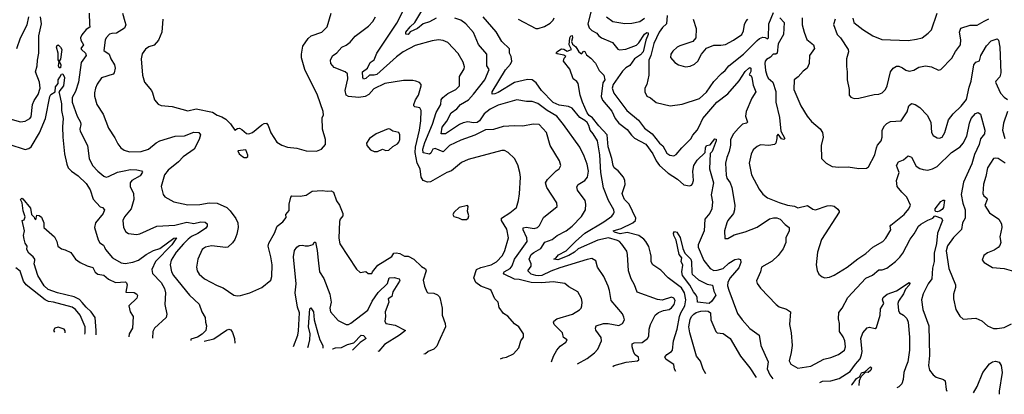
# Model space of a CAD drawing. Extents: x 1246169 to 1426871, y 660025 to 763458.
# Tile 34 of 256: x 1274208 to 1282617, y 668889 to 672090. Entities that reach past the tile are written whole.
import ezdxf

# ---------------------------------------------------------------- set-up
doc = ezdxf.new("R2010")
doc.units = 0

msp = doc.modelspace()

# ---------------------------------------------------------------- linework, layer by layer
at = {"layer": '0CON20XD'}
for points in [[(1278750.3, 669166.4), (1278767.8, 669215), (1278794.3, 669265), (1278825, 669299.2), (1278873.3, 669335), (1278882.5, 669355), (1278853.1, 669373.1), (1278842.5, 669415), (1278772.9, 669485), (1278765.8, 669504.2), (1278768.6, 669515), (1278794, 669534), (1278930, 669575), (1278988.3, 669611.7), (1279002, 669625), (1279010, 669645), (1279012.9, 669675), (1279007.4, 669707.4), (1278973.7, 669763.7), (1278898.3, 669808.3), (1278865, 669836.7), (1278765, 669850.3), (1278668, 669842), (1278575, 669844.7), (1278475, 669870.8), (1278433.7, 669873.7), (1278346.2, 669915), (1278339.2, 669925), (1278345.7, 669935), (1278395.6, 669964.4), (1278414, 669986), (1278435.2, 670045), (1278455.3, 670075), (1278541.8, 670195), (1278540.3, 670225), (1278508.2, 670295), (1278507.5, 670312.5), (1278533.1, 670316.9), (1278602.9, 670307.1), (1278630, 670315), (1278647.6, 670332.4), (1278680.5, 670399.5), (1278796.9, 670495), (1278796.7, 670525), (1278710.5, 670655), (1278698.9, 670695), (1278716.7, 670725), (1278790.2, 670799.8), (1278815, 670816.2), (1278829.4, 670845), (1278816.9, 670885), (1278738.9, 671015), (1278706.1, 671126.1), (1278644.5, 671194.5), (1278591.8, 671198.2), (1278505, 671181.1), (1278434.4, 671184.4), (1278337, 671177), (1278255, 671153.1), (1278185, 671148.7), (1278095, 671103.9), (1277975, 671059.6), (1277880, 671015), (1277825, 670959.6), (1277755, 670990.7), (1277735, 670984.4), (1277719.6, 670950.4), (1277708.8, 670941.2), (1277655, 670953.8), (1277651.3, 670985), (1277669.1, 671040.9), (1277732.9, 671197.1), (1277763.5, 671296.5), (1277803.8, 671365), (1277808.8, 671405), (1277822.5, 671425), (1277865, 671459.6), (1277932.9, 671495), (1277963.8, 671525), (1277963.3, 671605), (1278005, 671671.2), (1278007.2, 671687.2), (1277996.2, 671726.2), (1277952.4, 671802.4), (1277864, 671895), (1277825, 671913.1), (1277785, 671916.7), (1277731.3, 671908.7), (1277585, 671868.5), (1277483.1, 671815), (1277425, 671773.1), (1277257, 671623), (1277235, 671615.8), (1277195, 671616.2), (1277165, 671586.5), (1277145, 671582.9), (1277138.3, 671595), (1277135.3, 671645), (1277177.8, 671675), (1277200, 671725), (1277235, 671748.1), (1277257.5, 671805), (1277429.8, 672060.2), (1277497.1, 672195)], [(1274065, 671261.2), (1274215, 671217.5), (1274255, 671224), (1274295, 671245.8), (1274305, 671258.8), (1274317.1, 671365), (1274330.9, 671399.1), (1274365, 671451.4), (1274382.5, 671505), (1274378.3, 671555), (1274344.1, 671645), (1274356.7, 671695), (1274358.4, 671745), (1274371.2, 671805), (1274372.5, 671952.5), (1274395.3, 672055), (1274384.2, 672115)], [(1274183, 671843), (1274214.4, 671935), (1274270.5, 672045), (1274286.6, 672115)], [(1274801.4, 672145), (1274805, 672052.5), (1274805.6, 672025), (1274774.2, 672005.8), (1274738.2, 671961.8), (1274728, 671935), (1274729.7, 671915), (1274751.5, 671875), (1274731.1, 671845), (1274735, 671834.3), (1274770, 671805), (1274775.7, 671785), (1274732, 671725), (1274710.4, 671555), (1274683, 671477), (1274656.2, 671425), (1274654.6, 671385), (1274699.1, 671265), (1274726.2, 671215), (1274730, 671195), (1274721.8, 671155), (1274725, 671136.7), (1274787.1, 671015), (1274802.2, 670905), (1274828.6, 670845), (1274875.7, 670795), (1274925, 670754.3), (1274945, 670745.6), (1274965, 670749.6), (1275043.1, 670786.9), (1275100.2, 670799.8), (1275155, 670810.8), (1275208, 670808), (1275249.4, 670799.4), (1275258, 670788), (1275237.1, 670755), (1275165, 670716.2), (1275150, 670695), (1275150.8, 670665), (1275179.3, 670605), (1275181.2, 670555), (1275158.9, 670475), (1275102.9, 670405), (1275089.4, 670375), (1275093.1, 670315), (1275115, 670277.5), (1275136.1, 670263.9), (1275205.6, 670254.4), (1275235, 670261.1), (1275380, 670325), (1275533.3, 670333.3), (1275635, 670361.2), (1275695, 670349.5), (1275755, 670363.2), (1275791.2, 670361.2), (1275808.8, 670345), (1275807.5, 670325), (1275795.6, 670305), (1275728.3, 670261.7), (1275675, 670236.9), (1275646.7, 670213.3), (1275605.9, 670175), (1275545, 670102.5), (1275502.1, 670035), (1275492.7, 669995), (1275504.5, 669935), (1275521.1, 669905), (1275657.1, 669735), (1275740.3, 669660.3), (1275764.5, 669594.5), (1275790.8, 669545), (1275794, 669505), (1275803.8, 669475), (1275796.7, 669435), (1275765, 669403.3), (1275725, 669376.7), (1275670.7, 669359.3), (1275669.4, 669349.6)], [(1275084.4, 672145.6), (1275105.5, 672075.5), (1275112.9, 672045), (1275101.7, 672018.3), (1275035, 671974.4), (1274995, 671973.3), (1274975, 671965.5), (1274946.9, 671935), (1274937.5, 671915), (1274925, 671828), (1274970.5, 671795), (1274985.3, 671755), (1275016.6, 671705), (1275023.3, 671675), (1275014.3, 671635), (1275005.8, 671625), (1274907.8, 671592.2), (1274869.7, 671540.3), (1274854.2, 671505), (1274845.8, 671465), (1274847.3, 671437.3), (1274866.1, 671366.1), (1274921.9, 671281.9), (1274965, 671164), (1275021.1, 671081.1), (1275045, 671028.8), (1275072, 670995), (1275100, 670975), (1275145, 670962.2), (1275245.5, 670964.5), (1275306.7, 670985), (1275372.8, 671037.2), (1275405.5, 671054.5), (1275535, 671095.4), (1275615, 671098.2), (1275695, 671129.2), (1275738.8, 671125), (1275751.4, 671105), (1275741.5, 671065), (1275697.4, 670982.6), (1275605, 670918.2), (1275564.7, 670875.3), (1275475, 670804.2), (1275445.6, 670765), (1275415.8, 670665), (1275432.9, 670595), (1275446.4, 670576.4), (1275525, 670533.5), (1275645, 670509.1), (1275745, 670509.6), (1275825, 670525.4), (1275895, 670522.5), (1275975.9, 670485.9), (1276005.8, 670455.8), (1276052.4, 670392.4), (1276070.8, 670355), (1276074.2, 670315), (1276063.2, 670256.8), (1276045, 670212.5), (1276025, 670183.3), (1275985, 670146.7), (1275967.7, 670142.3), (1275845, 670156.7), (1275795, 670146.9), (1275776.2, 670135), (1275766.2, 670125), (1275727.8, 670045), (1275716.7, 669975), (1275723.3, 669945), (1275741.1, 669915), (1275785, 669874.4), (1275895, 669818), (1275945, 669799.2), (1276036.8, 669736.8), (1276065, 669730.6), (1276095, 669733.1), (1276174.3, 669755.7), (1276275, 669801.2), (1276352.5, 669865), (1276361.2, 669895), (1276364.2, 669995), (1276354, 670064), (1276330, 670155), (1276335, 670180), (1276383.8, 670265), (1276408, 670325), (1276455, 670362.5), (1276485, 670400), (1276480, 670425), (1276509.3, 670460.7), (1276509.2, 670515), (1276523.8, 670575), (1276532.5, 670585), (1276602.3, 670582.3), (1276655, 670591.2), (1276706, 670624), (1276791.2, 670631.2), (1276835, 670624), (1276867.7, 670627.7), (1276886.5, 670616.5), (1276912.2, 670542.2), (1276938, 670505), (1276967.5, 670435), (1276966.2, 670415), (1276945, 670386.7), (1276940.5, 670365), (1276932.9, 670222.9), (1276942, 670175), (1277085, 669957.5), (1277115, 669930), (1277165, 669937.5), (1277185, 669922.5), (1277215, 669920), (1277220, 669935), (1277267, 669993), (1277385, 670066.7), (1277403.3, 670095), (1277421.9, 670098.1), (1277455, 670091.5), (1277495, 670070.8), (1277525, 670068.8), (1277575, 670044), (1277640.9, 669980.9), (1277675, 669960), (1277680, 669945), (1277653.1, 669865), (1277664.3, 669814.3), (1277683.8, 669765), (1277695, 669756.2), (1277745, 669752), (1277775, 669738.8), (1277792.3, 669722.3), (1277800, 669705), (1277816, 669625), (1277816, 669565), (1277842.5, 669495), (1277843.6, 669466.4), (1277785.9, 669334.1), (1277769.2, 669300.8), (1277745, 669273.3), (1277697.5, 669255), (1277673.8, 669236.2), (1277658.9, 669231.3)], [(1275430, 672095), (1275422.5, 671985), (1275394, 671915), (1275356.6, 671873.4), (1275311.1, 671858.9), (1275280.9, 671839.1), (1275255, 671797.5), (1275246, 671755), (1275255.7, 671615), (1275273.8, 671555), (1275332.5, 671485), (1275343.1, 671465), (1275358, 671405), (1275389.7, 671369.7), (1275415.8, 671355.8), (1275509.3, 671349.3), (1275645, 671312.5), (1275715, 671328.8), (1275855, 671300.6), (1275895, 671274.3), (1275935, 671260.8), (1275969.4, 671239.4), (1276009.3, 671199.3), (1276045, 671147.5), (1276068.3, 671161.7), (1276085, 671162.5), (1276105, 671152.5), (1276145, 671117.5), (1276163.6, 671113.6), (1276195, 671126.7), (1276275, 671191.2), (1276295, 671203.3), (1276315, 671206.7), (1276331.2, 671185), (1276352.1, 671122.1), (1276402.5, 671045), (1276447.1, 671017.1), (1276495, 671000), (1276575, 670992), (1276655, 670970), (1276743.4, 670966.6), (1276785.6, 670984.4), (1276818.8, 671025), (1276819.2, 671065), (1276794, 671156), (1276790, 671255), (1276802.5, 671275), (1276800, 671305), (1276751.2, 671445), (1276644.4, 671665), (1276615.9, 671764.1), (1276614.3, 671795.7), (1276627, 671863), (1276670.5, 671929.5), (1276698.3, 671951.7), (1276787.6, 671982.4), (1276835, 672028.8), (1276867.5, 672145)], [(1278313.8, 669192.4), (1278335, 669201.4), (1278365, 669206), (1278426.2, 669235), (1278470, 669285), (1278488.8, 669345), (1278511.9, 669378.1), (1278509.5, 669405), (1278472, 669465), (1278435, 669490), (1278375.5, 669555.5), (1278340.3, 669580.3), (1278301.9, 669631.9), (1278293.8, 669675), (1278265, 669706), (1278233.8, 669775), (1278222.5, 669785), (1278145, 669811.9), (1278102.9, 669845), (1278085.5, 669885), (1278108, 669955), (1278145, 669973.1), (1278235.6, 669995), (1278278.9, 670021.1), (1278330, 670075), (1278352.2, 670117.8), (1278382.7, 670225), (1278369, 670299), (1278322.3, 670375), (1278322.5, 670395), (1278395, 670438.9), (1278451.2, 670485), (1278468.8, 670545), (1278477.6, 670602.4), (1278485.5, 670745), (1278480, 670785), (1278460.9, 670850.9), (1278435, 670903.3), (1278378.8, 670955), (1278347.7, 670972.3), (1278325, 670972.5), (1278036.7, 670895), (1277980.3, 670869.7), (1277895, 670800), (1277855, 670784.3), (1277715, 670704.4), (1277691.7, 670701.7), (1277655, 670717.1), (1277635.6, 670745), (1277629.1, 670815), (1277601.8, 670865), (1277585.9, 670955), (1277588.3, 671001.7), (1277622.5, 671145), (1277633.4, 671225), (1277635.5, 671315.5), (1277626.2, 671336.2), (1277583.8, 671345), (1277573.6, 671353.6), (1277572.9, 671365), (1277588.5, 671405), (1277614.2, 671445), (1277637.5, 671525), (1277637, 671537), (1277623, 671553), (1277590, 671565), (1277565, 671571.2), (1277485, 671572), (1277325.4, 671544.6), (1277231.2, 671498.8), (1277189.5, 671450.5), (1277157.4, 671432.6), (1277105, 671426.2), (1277015, 671434.5), (1276996.5, 671446.5), (1276988.9, 671485), (1277010, 671585), (1277007.2, 671627.2), (1276988.8, 671645), (1276892.6, 671682.6), (1276865.3, 671715.3), (1276861.8, 671745), (1276880, 671780), (1276915, 671806.7), (1276959.2, 671855), (1276995, 671871.8), (1277031.5, 671898.5), (1277071.6, 671948.4), (1277186, 672034), (1277224.6, 672075.4), (1277247.1, 672115)], [(1277765, 672103.8), (1277708, 672072), (1277655, 672056), (1277605, 672016.3), (1277543.1, 671986.9), (1277525, 671964.3), (1277505, 671967.5), (1277505.4, 671985), (1277541.3, 672028.7), (1277582.2, 672065), (1277641.8, 672165)], [(1278971.3, 669150), (1279054.2, 669195), (1279115.9, 669244.1), (1279144.4, 669275), (1279176.2, 669345), (1279174, 669375), (1279127.6, 669437.6), (1279124.4, 669455), (1279130.8, 669475), (1279195, 669494.5), (1279235, 669493.6), (1279325, 669475.6), (1279357.5, 669495), (1279371.9, 669525), (1279368.9, 669548.9), (1279355, 669576), (1279260.4, 669690.4), (1279246.4, 669775), (1279233.8, 669813.8), (1279195.4, 669895.4), (1279141.9, 669975), (1279128.3, 670028.3), (1279095, 670048.6), (1279055, 670040.6), (1278820.8, 669969.2), (1278745, 669942.2), (1278666.2, 669905), (1278635, 669901), (1278615.1, 669905.1), (1278575, 669915.6), (1278548.1, 669945), (1278575.8, 669985), (1278575.9, 670005), (1278560.3, 670045), (1278576.9, 670083.1), (1278598, 670102), (1278657.9, 670135), (1278692.3, 670187.7), (1278755, 670210.9), (1278797.5, 670245), (1278875, 670284.6), (1278925.6, 670325), (1279005, 670409.2), (1279039.5, 670465), (1279044.4, 670515), (1279036.7, 670545), (1278972.9, 670632.9), (1278966.8, 670663.2), (1278977.2, 670682.8), (1279033.5, 670716.5), (1279057.5, 670745), (1279064.7, 670795), (1279054.7, 670855), (1279029.6, 670925), (1278990.9, 671000.9), (1278850.9, 671195), (1278794.6, 671265), (1278713.3, 671313.3), (1278633.4, 671373.4), (1278585, 671391.1), (1278535, 671391.9), (1278455, 671406), (1278295, 671358.9), (1278225, 671326.8), (1278175, 671284.6), (1278133.5, 671226.5), (1278115, 671212.6), (1278085, 671208.6), (1278035, 671216.7), (1277995, 671209.5), (1277965, 671195.7), (1277845, 671116.2), (1277807.5, 671115), (1277815, 671170.4), (1277856.7, 671223.3), (1277891.8, 671295), (1277940.7, 671329.3), (1277973.9, 671366.1), (1278041.5, 671405), (1278084.6, 671455), (1278181.3, 671575), (1278217.9, 671665), (1278197.8, 671695), (1278197.1, 671795), (1278125, 671879.2), (1278085, 671980.8), (1278018.9, 672055), (1277975.6, 672085), (1277925, 672102.4)], [(1279274.8, 669126.5), (1279285.3, 669134.7), (1279386.6, 669163.4), (1279484.3, 669175.7), (1279495.6, 669184.4), (1279494.2, 669205), (1279465.4, 669225.4), (1279451.9, 669245), (1279438.2, 669295), (1279438.7, 669321.3), (1279455, 669328.8), (1279525, 669332.2), (1279570, 669365), (1279581.9, 669385), (1279584.5, 669445), (1279595.6, 669485), (1279635.7, 669565), (1279665, 669587.5), (1279705.7, 669604.3), (1279755, 669614.5), (1279775, 669626.7), (1279796.9, 669655), (1279805, 669690), (1279795, 669710), (1279775, 669718.2), (1279695.9, 669694.1), (1279655, 669700), (1279482.4, 669762.4), (1279458.9, 669825), (1279428.9, 669875), (1279407.5, 669945), (1279399.4, 670085), (1279392.2, 670112.2), (1279351.9, 670171.9), (1279330, 670195), (1279312.4, 670202.4), (1279236, 670226), (1279145, 670207.2), (1278978, 670132), (1278945, 670103.4), (1278897.3, 670075), (1278805, 670037.5), (1278770, 670045), (1278788, 670052), (1278809.6, 670080.4), (1278875.5, 670115), (1278954.4, 670195), (1279035.4, 670265), (1279197.7, 670362.3), (1279265, 670412.2), (1279280, 670430), (1279285.5, 670445), (1279282.7, 670465), (1279235.3, 670545), (1279193.8, 670653.8), (1279172.2, 670785), (1279163.1, 670935), (1279142.7, 671055), (1279106.7, 671115), (1279080, 671145), (1279069.1, 671185), (1279055, 671210.3), (1279035, 671230), (1278991.5, 671255), (1278925, 671334.6), (1278895, 671348.9), (1278815, 671359.6), (1278765, 671381.4), (1278663.5, 671485), (1278619.7, 671549.7), (1278585, 671577.1), (1278545, 671578.9), (1278435, 671553.6), (1278295, 671468.8), (1278265, 671456), (1278244, 671455), (1278243.8, 671475), (1278357.5, 671662.5), (1278399.2, 671710.8), (1278410, 671735), (1278406.7, 671776.7), (1278392.2, 671805), (1278391.3, 671841.3), (1278326.5, 671905), (1278277, 671987), (1278166.9, 672115)], [(1278464, 672094), (1278615.5, 672015.5), (1278636.1, 672013.9), (1278688.8, 672031.2), (1278738.6, 672061.4), (1278764.2, 672085), (1278772.6, 672105)], [(1279089.5, 672165), (1279060, 672055), (1279071, 672021), (1279095, 671998.4), (1279136.4, 671976.3), (1279151.8, 671955), (1279177.5, 671935), (1279270.6, 671895), (1279315, 671837.5), (1279332, 671832), (1279385, 671837.5), (1279475, 671873.5), (1279496.8, 671893.2), (1279544.3, 671965.7), (1279565, 671979.4), (1279575, 671977.1), (1279575.2, 671965), (1279555.6, 671915), (1279532, 671815), (1279509.5, 671790.5), (1279459.5, 671755), (1279420.2, 671699.8), (1279385, 671679.2), (1279355, 671649.2), (1279275.3, 671535), (1279268, 671505), (1279283.4, 671463.4), (1279392.8, 671312.8), (1279492, 671232), (1279545, 671161.9), (1279610.4, 671115), (1279673.6, 671035), (1279701.4, 671011.4), (1279735, 670949.2), (1279761.3, 670931.3), (1279795, 670927.1), (1279815, 670937.5), (1279862.9, 670995), (1279939.3, 671070.7), (1279957.4, 671102.6), (1279995, 671145.8), (1280011.5, 671178.5), (1280043.3, 671245), (1280162.5, 671385), (1280254.7, 671455.3), (1280353.2, 671566.8), (1280405, 671647.1), (1280435, 671675.4), (1280445, 671680.8), (1280452, 671675), (1280451.7, 671648.3), (1280438.3, 671618.3), (1280455, 671610), (1280461.2, 671595), (1280471.7, 671531.7), (1280495.8, 671475), (1280461.2, 671418.8), (1280411.5, 671305), (1280405.8, 671265), (1280422.5, 671215), (1280414.3, 671205.7), (1280382, 671198), (1280346, 671164), (1280302.9, 671115), (1280277.9, 671065), (1280277.4, 671017.4), (1280267.2, 670962.8), (1280246.6, 670913.4), (1280236.4, 670863.6), (1280241.2, 670761.2), (1280247.1, 670735), (1280275.5, 670695), (1280291.2, 670655), (1280314.2, 670505), (1280314.1, 670465.9), (1280303.8, 670435), (1280255.7, 670375), (1280247.1, 670355), (1280228, 670285), (1280230.7, 670220.7), (1280255, 670220), (1280309.1, 670250.9), (1280405, 670276.7), (1280505, 670318.5), (1280612.5, 670387.5), (1280645, 670397.2), (1280675, 670396.2), (1280703.3, 670385), (1280745, 670340.5), (1280779.2, 670315), (1280780, 670285), (1280752.6, 670227.4), (1280752, 670185), (1280728.2, 670131.8), (1280685.7, 670074.3), (1280633.7, 670026.3), (1280544.2, 669975.8), (1280535.8, 669935), (1280501.2, 669858.8), (1280507.7, 669835), (1280534.8, 669794.8), (1280668, 669655), (1280695, 669637.5), (1280757.9, 669617.9), (1280792.3, 669592.3), (1280783.5, 669485), (1280796.9, 669415), (1280805.5, 669305.5), (1280797.8, 669245), (1280778.6, 669175), (1280795, 669146.2), (1280855, 669112), (1280965, 669129.5), (1281075, 669188.2), (1281135, 669202.7), (1281201.7, 669228.3), (1281253, 669267), (1281260.9, 669295), (1281253.8, 669345), (1281240.1, 669380.1), (1281208.2, 669425), (1281208.2, 669495), (1281200, 669535), (1281203.1, 669586.9), (1281233.1, 669625), (1281281.5, 669715), (1281435, 669881.9), (1281492.4, 669907.6), (1281545, 669951.4), (1281575, 669952.2), (1281615, 669968.2), (1281687.2, 670022.8), (1281725, 670059.5), (1281750.9, 670095), (1281814.4, 670215), (1281848.7, 670261.3), (1281884, 670325), (1281905, 670344), (1281962.9, 670377.1), (1282006.6, 670393.4), (1282025, 670413.5), (1282080.6, 670395), (1282088.9, 670375), (1282046.3, 670265), (1282038.7, 670178.7), (1282019.4, 670095), (1282019.4, 670025), (1282005, 669965.6), (1281997.1, 669875), (1281968, 669832), (1281925, 669746.2), (1281911.1, 669695), (1281922.5, 669615), (1281972.5, 669475), (1281978.5, 669221.5), (1281969.2, 669135), (1281979.2, 669095), (1282009.2, 669055), (1282036.4, 669036.4), (1282096.6, 669016.6), (1282110.8, 669005), (1282120.9, 668930.9), (1282125.9, 668916.7)], [(1279220.6, 672115), (1279275, 672073.8), (1279375, 672056.9), (1279435, 672061.4), (1279505, 672075.5), (1279545, 672103.1)], [(1279737.9, 672125), (1279730.6, 672055), (1279696.9, 672023.1), (1279669.5, 671985), (1279625, 671885.6), (1279597, 671783), (1279580.4, 671745), (1279581.4, 671615), (1279563.8, 671535), (1279546.7, 671505), (1279547.5, 671475), (1279565, 671437.5), (1279595, 671423.3), (1279643, 671383), (1279762.9, 671352.9), (1279865, 671368.1), (1280015, 671416.9), (1280075, 671471.5), (1280135, 671563.1), (1280200.5, 671629.5), (1280234.4, 671655), (1280264, 671696), (1280390.9, 671795), (1280505, 671911.5), (1280525, 671929.1), (1280555, 671939.5), (1280575, 671939.4), (1280595, 671926.2), (1280604.3, 671935.7), (1280606, 672054), (1280645, 672152.5)], [(1279960.8, 672095), (1279984.3, 672015), (1279981.9, 671935), (1279957.5, 671902.5), (1279845, 671866.9), (1279822, 671855), (1279785, 671822), (1279770, 671795), (1279767, 671767), (1279803.6, 671723.6), (1279835, 671704.3), (1279895, 671687.5), (1279935, 671693.1), (1279970.5, 671709.5), (1280000.8, 671735), (1280030, 671795), (1280072.4, 671847.6), (1280135, 671873.1), (1280195, 671871.9), (1280235, 671878.8), (1280305, 671914.3), (1280375, 671964.4), (1280390.5, 671995), (1280399.4, 672049.4), (1280408.5, 672075), (1280427.1, 672095)], [(1280698.6, 672105), (1280737.5, 672065), (1280730, 671965), (1280685.7, 671885), (1280677.5, 671805), (1280665, 671796), (1280642.5, 671795), (1280621.4, 671768.6), (1280585, 671748.9), (1280573.9, 671735), (1280570.6, 671715), (1280576.9, 671655), (1280588.5, 671615), (1280601.5, 671591.5), (1280641.5, 671555), (1280666.4, 671476.4), (1280665.6, 671385), (1280697.5, 671255), (1280708.8, 671138.8), (1280742.5, 671075), (1280735, 671067.5), (1280715, 671073.3), (1280685, 671112.5), (1280675, 671096.7), (1280673.9, 671075), (1280666.4, 671035), (1280655, 671024.4), (1280605, 671016.4), (1280535, 671019.4), (1280505, 671005.7), (1280472.4, 670977.6), (1280455, 670940), (1280436.7, 670865), (1280458.1, 670765), (1280523.1, 670643.1), (1280555, 670598), (1280595, 670569.2), (1280695, 670527.3), (1280766.3, 670506.3), (1280825, 670498.1), (1280855, 670481.9), (1280935, 670501.4), (1280980.9, 670470.9), (1281005, 670464.4), (1281105, 670498.9), (1281135, 670502.2), (1281165, 670495.5), (1281195, 670471.4), (1281206.9, 670455), (1281205.4, 670444.6), (1281057, 670213), (1281022.9, 670105), (1281010, 669995), (1281017.7, 669947.7), (1281033.3, 669915), (1281061.7, 669891.7), (1281085, 669883.3), (1281125, 669891.2), (1281163, 669907), (1281275, 669974.4), (1281365, 670047.9), (1281435, 670091.8), (1281495, 670145.5), (1281580.8, 670195), (1281605, 670224), (1281647.1, 670295), (1281642.9, 670325), (1281647.1, 670335), (1281762.9, 670425), (1281802.9, 670475), (1281815.7, 670505), (1281785.5, 670575), (1281742.5, 670615), (1281701.2, 670665), (1281695.5, 670715), (1281719.6, 670785), (1281705, 670820.8), (1281696.9, 670845), (1281712.5, 670875), (1281756.9, 670893.1), (1281796.4, 670926.4), (1281825, 670916.7), (1281865, 670838.8), (1281895, 670819.2), (1281925, 670809.2), (1281965, 670805.7), (1282004.4, 670815.6), (1282043.6, 670836.4), (1282165, 670954.5), (1282238.9, 671005), (1282266.2, 671033.8), (1282298.2, 671095), (1282320, 671205), (1282334.4, 671245), (1282371.8, 671288.2), (1282395, 671298.5), (1282412.9, 671282.9), (1282450.8, 671145), (1282448, 671115), (1282415, 671072.5), (1282401.2, 671025), (1282361.8, 670938.2), (1282341.2, 670858.8), (1282269.6, 670700.4), (1282249.7, 670595), (1282262.5, 670522.5), (1282282.7, 670465), (1282283.3, 670395), (1282259.2, 670355), (1282252.4, 670297.6), (1282182, 670228), (1282132.7, 670157.3), (1282121.8, 670115), (1282142, 669965), (1282200, 669825), (1282199.7, 669800.3), (1282184.2, 669745), (1282184.2, 669705), (1282204.2, 669615), (1282235.9, 669555.9), (1282265, 669530), (1282375, 669538.8), (1282425, 669516.2), (1282474.3, 669474.3), (1282525, 669452.5), (1282555, 669450.8), (1282615, 669460), (1282679.1, 669490.9)], [(1280889.3, 672105), (1280890.3, 672045), (1280907.8, 671985), (1280931.8, 671921.8), (1280986.7, 671876.7), (1280995.6, 671845), (1280953.3, 671785), (1280951.8, 671715), (1280932.9, 671675), (1280898.7, 671651.3), (1280857, 671603), (1280823.3, 671575), (1280818.9, 671495), (1280878.9, 671355), (1280932.5, 671265), (1280971.1, 671221.1), (1281045, 671158), (1281065, 671126.7), (1281068.9, 671085), (1281052.5, 671015), (1281056.7, 670905), (1281095, 670863.3), (1281147, 670837), (1281205, 670829.2), (1281282.7, 670832.7), (1281375, 670818.8), (1281439.3, 670820.7), (1281456.1, 670833.9), (1281510, 670935), (1281525.7, 670994.3), (1281533.4, 671016.6), (1281565.8, 671055), (1281574.2, 671085.8), (1281572.9, 671145), (1281595, 671184.3), (1281615, 671204.4), (1281645, 671220.6), (1281736.7, 671225), (1281786.8, 671303.2), (1281801.4, 671355), (1281825, 671372.9), (1281855, 671366.7), (1281895, 671340.5), (1281959.5, 671275), (1281988.6, 671215), (1281995.8, 671125.8), (1282010.3, 671100.3), (1282045, 671080.8), (1282065, 671079.2), (1282085, 671086.2), (1282109.2, 671125), (1282139.2, 671235), (1282179.4, 671285), (1282249.1, 671350.9), (1282295, 671409.4), (1282315.9, 671514.1), (1282334.7, 671565), (1282357.5, 671705), (1282372.8, 671727.2), (1282405, 671738.6), (1282416.7, 671785), (1282465, 671867.5), (1282505, 671909.6), (1282555, 671926.7), (1282566.2, 671916.2), (1282579.3, 671855), (1282586.5, 671635), (1282579.1, 671600.9), (1282544.7, 671565.3), (1282542.9, 671555), (1282585, 671462.5), (1282615, 671429.4), (1282645, 671409.2)], [(1281172.3, 672095), (1281159.7, 672049.7), (1281190, 671965), (1281219.5, 671935), (1281284.4, 671835), (1281286.7, 671815), (1281268.1, 671755), (1281268.8, 671691.2), (1281275.8, 671645), (1281276, 671575), (1281291.2, 671495), (1281293.3, 671445), (1281305, 671427.5), (1281335, 671417.5), (1281375, 671418.8), (1281505, 671450.8), (1281545, 671452.5), (1281575, 671465.8), (1281601.4, 671495), (1281616.9, 671525), (1281645.6, 671645), (1281667.1, 671675), (1281695, 671693.1), (1281715, 671692.9), (1281748.7, 671678.7), (1281775, 671657.5), (1281805, 671650), (1281845, 671660), (1281885.9, 671684.1), (1281945, 671697.1), (1281995, 671687.5), (1282055, 671659.2), (1282075, 671663.8), (1282169.4, 671760.6), (1282201.1, 671818.9), (1282243.1, 671875), (1282246.8, 671916.8), (1282233.3, 671985), (1282245, 672018.8), (1282325, 672042.2), (1282385, 672044.3), (1282445, 672076.9), (1282485, 672097.5)], [(1281323.7, 672103.7), (1281333.3, 672065), (1281410, 672005), (1281495, 671953.1), (1281572.2, 671922.2), (1281795, 671913.8), (1281867.4, 671922.6), (1281915, 671935.7), (1281968, 671975), (1281995, 672003.8), (1282043.1, 672145)], [(1279810.4, 669084.9), (1279801.5, 669105), (1279794.2, 669145), (1279729.1, 669185), (1279718.1, 669205), (1279735, 669228.6), (1279775, 669254.4), (1279783.7, 669266.3), (1279791.5, 669345), (1279823.6, 669446.4), (1279842.7, 669552.7), (1279854.3, 669585), (1279889.5, 669645), (1279897.6, 669695), (1279885.2, 669755), (1279859.8, 669799.8), (1279745.2, 669885.2), (1279685, 669949.2), (1279614.3, 669995), (1279601.7, 670021.7), (1279601.8, 670068.2), (1279595.6, 670094.4), (1279581.2, 670151.2), (1279555.3, 670195.3), (1279539.4, 670215), (1279495, 670246.9), (1279395, 670271.2), (1279335, 670261.6), (1279288, 670275), (1279276, 670285), (1279345, 670306.8), (1279444.6, 670355.4), (1279467.5, 670375), (1279470.8, 670395), (1279412.9, 670512.9), (1279374.3, 670555), (1279357.9, 670587.9), (1279354.4, 670605), (1279379.1, 670680.9), (1279376.1, 670716.1), (1279363.4, 670743.4), (1279318.3, 670798.3), (1279285.3, 670825.3), (1279275.5, 670845), (1279265.4, 670905), (1279234.8, 671004.8), (1279226.2, 671106.2), (1279153.6, 671183.6), (1279100.8, 671250.8), (1279072.8, 671272.8), (1279053.4, 671295), (1279013.2, 671385), (1278994.1, 671445), (1278978, 671545), (1278965, 671563.3), (1278936, 671585), (1278907.5, 671667.5), (1278852.5, 671735), (1278859.3, 671760.7), (1278873.3, 671775), (1278855, 671788.2), (1278797.1, 671797.1), (1278790.6, 671805), (1278794.1, 671815.9), (1278835, 671840), (1278855, 671839.1), (1278885, 671821.8), (1278920, 671835), (1278899.6, 671875), (1278905.6, 671935), (1278915, 671952.5), (1278925, 671956.2), (1278928.5, 671935), (1278919.4, 671905), (1278930, 671880), (1278958.3, 671858.3), (1278984.4, 671815), (1279005, 671797.5), (1279025, 671820), (1279035, 671817.5), (1279048.8, 671788.8), (1279085, 671762), (1279125, 671718.8), (1279156.8, 671656.8), (1279197.5, 671615), (1279205.8, 671575.8), (1279188.3, 671551.7), (1279173.2, 671435), (1279185, 671403.3), (1279265, 671307.5), (1279294.8, 671244.8), (1279325, 671204.6), (1279395, 671151.9), (1279432, 671102), (1279458, 671078), (1279555, 671027.7), (1279614.7, 670945), (1279643.7, 670885), (1279672.7, 670845), (1279745, 670778.4), (1279825, 670727.3), (1279879.4, 670679.4), (1279928.2, 670671.8), (1279945, 670676.7), (1279955, 670687.1), (1279962.9, 670715), (1279956.7, 670795), (1279965, 670843.8), (1279995, 670890.8), (1280062, 670955), (1280064.1, 670995), (1280075, 671014.5), (1280105, 671021.9), (1280145, 671073.5), (1280155, 671069.2), (1280155, 671054.4), (1280121.5, 670965), (1280104.6, 670945.4), (1280100.5, 670815), (1280133.1, 670695), (1280113.2, 670593.2), (1280123.9, 670535), (1280120.4, 670475), (1280102.1, 670437.9), (1280059.8, 670385), (1280054.8, 670285), (1280003.2, 670165), (1280002.1, 670145), (1280051.5, 670031.5), (1280105, 669964.5), (1280135, 669945.5), (1280165, 669948.4), (1280214.8, 669965.2), (1280265, 670008.8), (1280315, 670040.9), (1280345.8, 670045.8), (1280365, 670041.2), (1280368.2, 670015), (1280349.9, 669970.1), (1280276.2, 669885), (1280255, 669847.5), (1280252.6, 669815), (1280265, 669779.4), (1280339.3, 669579.3), (1280378.6, 669525), (1280445, 669451.9), (1280524.3, 669394.3), (1280538.6, 669305), (1280600.6, 669165), (1280592.6, 669107.4), (1280613.2, 669055), (1280639.1, 669020.5)], [(1274555, 671678.6), (1274545, 671678.6), (1274538.8, 671695), (1274543.8, 671733.8), (1274535, 671747.5), (1274536.4, 671805), (1274523.4, 671855), (1274525, 671866.2), (1274535, 671874.4), (1274557.5, 671855), (1274566.6, 671836.6), (1274556.5, 671753.5), (1274545.8, 671735), (1274558.2, 671705), (1274555, 671678.6)], [(1274115, 671026.8), (1274255, 670981.2), (1274285, 670989.3), (1274305.2, 671004.8), (1274377.8, 671122.2), (1274428.2, 671245), (1274464.6, 671435), (1274475, 671451.4), (1274510, 671475), (1274512.3, 671517.7), (1274535, 671543.8), (1274537.3, 671575), (1274551.6, 671598.4), (1274564.3, 671625), (1274575, 671626.5), (1274590, 671595), (1274583.2, 671525), (1274543.3, 671475), (1274543.5, 671466.5), (1274565, 671370), (1274564.7, 671315), (1274580.3, 671245), (1274574.2, 671175), (1274576.4, 671086.3), (1274591.2, 670945), (1274609.1, 670855), (1274622.2, 670825), (1274649.4, 670795), (1274706.9, 670755), (1274775, 670689.4), (1274810, 670635), (1274836.4, 670556.4), (1274895, 670492), (1274913.9, 670483.9), (1274932.5, 670465), (1274919.6, 670435), (1274854.6, 670355.4), (1274845.5, 670315), (1274877.7, 670207.7), (1274892.3, 670182.3), (1274924, 670164), (1274933.3, 670146.7), (1274940, 670125), (1275000, 670055), (1275075, 670013.6), (1275107.2, 670007.2), (1275175, 670016.9), (1275222.5, 670035), (1275287, 670083), (1275351.5, 670118.5), (1275405, 670134.8), (1275525, 670222.3), (1275547.4, 670227.4), (1275508.1, 670165), (1275367.5, 670025), (1275335.4, 669955), (1275341.7, 669921.7), (1275415, 669845.4), (1275445, 669792), (1275453.1, 669755), (1275446.9, 669655), (1275465.8, 669575), (1275457.5, 669545), (1275358, 669455), (1275346, 669425), (1275341.8, 669369)], [(1282645.7, 671305), (1282611.2, 671205), (1282600.9, 671145), (1282620.5, 671075)], [(1277265, 670962.5), (1277305, 670982.5), (1277335, 670973.3), (1277360, 670975), (1277395, 671006.7), (1277435, 671030), (1277447.1, 671042.9), (1277453.9, 671066.1), (1277455.8, 671105), (1277446.7, 671125), (1277395, 671136.7), (1277370, 671155), (1277355, 671156.2), (1277252, 671115), (1277195, 671074), (1277168.8, 671035), (1277172.5, 671015), (1277205, 670977.5), (1277235, 670963.3), (1277265, 670962.5)], [(1276145, 670913.8), (1276155, 670920), (1276157, 670933), (1276138.3, 670978.3), (1276070, 670970), (1276083.3, 670945), (1276111.4, 670921.4), (1276125, 670913.8), (1276145, 670913.8)], [(1282625, 670863.8), (1282565, 670902.9), (1282545, 670907.1), (1282525, 670903.3), (1282475, 670823.3), (1282460.6, 670750.6), (1282440.5, 670685), (1282433.1, 670605), (1282442.5, 670585), (1282468.6, 670565), (1282471.1, 670555), (1282452.2, 670502.2), (1282490.2, 670440.2), (1282569.2, 670385), (1282591.9, 670345), (1282595.6, 670315), (1282580, 670235), (1282588, 670185), (1282578.3, 670161.7), (1282565.7, 670144.3), (1282530.5, 670119.5), (1282475, 670096.7), (1282442.5, 670075), (1282427.5, 670035), (1282443.9, 670013.9), (1282515, 669973.3), (1282615, 669963.8), (1282735, 669930)], [(1274862.1, 669397.5), (1274861.6, 669435), (1274851.1, 669545), (1274819.3, 669595), (1274775, 669632.2), (1274742.6, 669672.6), (1274719.1, 669699.1), (1274672.6, 669722.6), (1274532, 669755), (1274450, 669785), (1274417.9, 669815), (1274362, 669905), (1274330, 670005), (1274338.3, 670031.7), (1274336.2, 670045), (1274323.8, 670065), (1274286.2, 670095), (1274267.5, 670125), (1274272, 670155), (1274255, 670181.2), (1274244.6, 670215), (1274241.5, 670245), (1274250, 670285), (1274230, 670375), (1274245, 670380), (1274253.8, 670406.2), (1274236.9, 670456.9), (1274229.5, 670525), (1274215.6, 670555), (1274225, 670564.4), (1274235, 670560), (1274298.8, 670478.8), (1274309.5, 670425), (1274332.7, 670402.7), (1274335, 670390), (1274345, 670380), (1274355, 670420), (1274375, 670417.5), (1274393, 670403), (1274413.3, 670355), (1274412.5, 670315), (1274506.2, 670235), (1274526, 670195), (1274534.3, 670154.3), (1274565, 670131.2), (1274595, 670124), (1274645, 670100), (1274684.5, 670044.5), (1274725, 670015.7), (1274785, 669985.8), (1274833, 669973), (1274853.4, 669933.4), (1274874.3, 669914.3), (1274925, 669907.5), (1274965, 669874.2), (1275025, 669845.6), (1275110, 669850), (1275121.2, 669841.2), (1275125.8, 669825.8), (1275112.9, 669762.9), (1275185, 669758), (1275208.8, 669745), (1275214.1, 669734.1), (1275209.1, 669710.9), (1275138.6, 669645), (1275152.5, 669595), (1275177.5, 669555), (1275170.8, 669455), (1275141.6, 669405), (1275139.5, 669381.1)], [(1278025, 670382.5), (1278037.5, 670395), (1278042.5, 670415), (1278032.5, 670455), (1278037.5, 670495), (1278031.7, 670501.7), (1277962.5, 670485), (1277917.5, 670445), (1277907.5, 670425), (1277915, 670407.5), (1277955, 670397.5), (1277985, 670382.5), (1278025, 670382.5)], [(1282045, 670447.9), (1282032.3, 670452.3), (1282027.1, 670457.1), (1282028, 670475), (1282075, 670535.8), (1282095, 670548), (1282105, 670546.7), (1282097.5, 670485), (1282085, 670466.8), (1282065, 670453.1), (1282045, 670447.9)], [(1280095, 669664.8), (1279996.8, 669676.8), (1279993.9, 669715), (1279986.2, 669735), (1279961.9, 669765), (1279931.8, 669821.8), (1279869.4, 669905), (1279862.9, 669935), (1279871.4, 669991.4), (1279856, 670025), (1279862.7, 670055), (1279840.8, 670085), (1279815.7, 670205.7), (1279794.7, 670245), (1279791.8, 670265), (1279799.5, 670280.5), (1279819.5, 670275), (1279848, 670228), (1279870.4, 670135), (1279889.5, 670095), (1279941.2, 670045), (1279946.7, 670025), (1279947, 669927), (1279952.5, 669915), (1280005.8, 669865.8), (1280079.5, 669829.5), (1280125, 669822.5), (1280135, 669771.2), (1280152.5, 669735), (1280117.8, 669685), (1280095, 669664.8)], [(1276547.6, 669297.3), (1276582.7, 669395), (1276588.5, 669431.5), (1276596.6, 669585), (1276580, 669635), (1276560, 669755), (1276567.9, 669832.1), (1276547.1, 670065), (1276555, 670116.7), (1276574, 670145), (1276595, 670160.8), (1276623.8, 670163.8), (1276645, 670156.7), (1276675, 670157.5), (1276715, 670170), (1276721.7, 670188.3), (1276735, 670190), (1276749.1, 670119.1), (1276756.1, 670035), (1276768.6, 669935), (1276805, 669878.8), (1276856.1, 669745), (1276866.8, 669675), (1276857.1, 669625), (1276863.3, 669595), (1276928.7, 669518.7), (1276995, 669485.7), (1277015, 669485.6), (1277035, 669495.5), (1277181, 669609), (1277217.8, 669685), (1277270.1, 669759.9), (1277348.4, 669835), (1277362.5, 669885), (1277405, 669888), (1277449.4, 669875), (1277455.5, 669865), (1277452.1, 669855), (1277395, 669764.5), (1277385, 669725.4), (1277354.8, 669705.2), (1277360.7, 669675), (1277328.8, 669595), (1277333.3, 669555), (1277325.6, 669515), (1277334.4, 669494.4), (1277415, 669479.4), (1277502.5, 669435), (1277452.7, 669395), (1277323.5, 669315), (1277275, 669258.2), (1277266.7, 669254.6)], [(1274763.4, 669403.4), (1274765.9, 669415), (1274767.1, 669465), (1274724.7, 669565), (1274685, 669612.9), (1274655, 669634.6), (1274497.1, 669677.1), (1274455, 669682.8), (1274426, 669696), (1274261.9, 669825), (1274239.1, 669855), (1274211.1, 669941.1), (1274175, 669970.8)], [(1281042.9, 668989.2), (1281065, 669002.1), (1281135, 669003.9), (1281205.8, 669025), (1281301.5, 669085), (1281345, 669147.7), (1281385, 669192.9), (1281398.8, 669225), (1281403.4, 669255), (1281391.8, 669365), (1281407.5, 669415), (1281445, 669456.7), (1281465, 669463.3), (1281515, 669452.5), (1281525, 669460), (1281558, 669565), (1281561, 669619), (1281586.9, 669665), (1281576.7, 669695), (1281581.2, 669715), (1281616.6, 669743.4), (1281695, 669774.5), (1281805, 669843.3), (1281809.2, 669835), (1281805, 669821.2), (1281773.1, 669786.9), (1281755, 669746.2), (1281712.5, 669685), (1281708.1, 669665), (1281713.1, 669605), (1281720.8, 669585), (1281755, 669564), (1281785, 669536), (1281796.7, 669506.7), (1281808.6, 669378.6), (1281807.5, 669265), (1281792.5, 669165), (1281776.5, 669125), (1281757.8, 669075), (1281754.3, 669015), (1281742.5, 668977.5), (1281715, 668952), (1281699.5, 668943.2)], [(1276668.7, 669290.1), (1276674.8, 669305.2), (1276685.5, 669355.5), (1276689.3, 669405), (1276673.1, 669465), (1276685, 669620), (1276695, 669628.9), (1276717, 669595), (1276721.8, 669525), (1276755, 669412), (1276771.2, 669355), (1276797.1, 669305), (1276796.2, 669282.6)], [(1280067.8, 669064.9), (1280045, 669103.8), (1280022.2, 669172.2), (1279988.1, 669215), (1279931.2, 669415), (1279923.5, 669465), (1279935, 669529.4), (1279946.5, 669555), (1279965.4, 669575), (1279985, 669587.4), (1280025, 669598.7), (1280065, 669602.6), (1280088.3, 669598.3), (1280106.7, 669585), (1280110.8, 669525), (1280153.5, 669425), (1280165, 669415.6), (1280215, 669409.4), (1280275, 669366.2), (1280365, 669214.4), (1280445, 669114.4), (1280498.1, 669031.5)], [(1274595.5, 669413.9), (1274595, 669430), (1274586.7, 669445), (1274535, 669463.3), (1274507, 669453), (1274497.5, 669435), (1274504.1, 669420.6)], [(1275782.8, 669342.8), (1275865, 669364), (1275975, 669436.7), (1275995, 669444.4), (1276009.8, 669439.8), (1276025, 669416.2), (1276041.1, 669365), (1276045.4, 669327.2)], [(1276879.3, 669277.6), (1276881.2, 669278.8), (1276905, 669286.8), (1276955, 669289.5), (1277006.2, 669313.8), (1277060.6, 669329.4), (1277125, 669392.9), (1277145, 669390.5), (1277167.5, 669365), (1277115, 669332.3), (1277050.6, 669267.4)], [(1282355.2, 668902.4), (1282385.5, 668955), (1282433.6, 669076.4), (1282491.7, 669148.3), (1282515, 669166), (1282540.7, 669170.7), (1282573.6, 669163.6), (1282590, 669135), (1282600, 669075), (1282574.5, 668914.5), (1282573.7, 668888.8)], [(1281312.2, 668968.3), (1281317.3, 668972.7), (1281355, 669024.7), (1281380.8, 669039.2), (1281398.1, 669071.9), (1281425, 669080), (1281475, 669122.5), (1281484, 669115), (1281478.2, 669095), (1281455, 669075.5), (1281431.2, 669078.8), (1281391.4, 669038.6), (1281377.1, 669005), (1281374.8, 668963.4)]]:
    msp.add_lwpolyline(points, dxfattribs=at)

doc.saveas('drawing.dxf')
